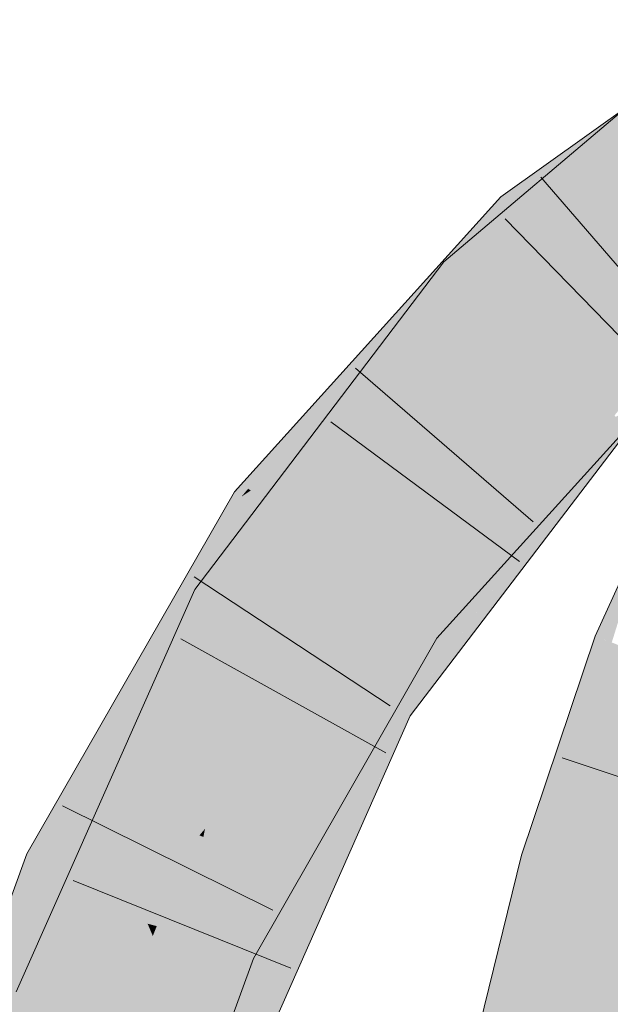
# Model space of a CAD drawing. Extents: x -620 to 300, y 62 to 1162.
# Tile 219 of 256: x 161.654 to 162.245, y 907.356 to 908.341. Entities that reach past the tile are written whole.
import ezdxf

# ---------------------------------------------------------------- set-up
doc = ezdxf.new("R2010")
doc.units = 0
doc.layers.get('0').update_dxf_attribs({"lineweight": 13})
for name, color, linetype, lineweight, true_color in [('E_Leerrohr 25-A06G94UQ8I', 7, 'Continuous', 9, 0xff8000), ('E_Leerrohr 25-Shading', 7, 'Continuous', 9, 0xff8000), ('E_Leerrohr 32-A06G94US8I', 7, 'Continuous', 9, 0x00b300), ('E_Leerrohr 32-Shading', 7, 'Continuous', 9, 0x00b300)]:
    doc.layers.add(name, color=color, linetype=linetype, lineweight=lineweight, true_color=true_color)

# ---------------------------------------------------------------- blocks, each defined once
blk = doc.blocks.new('Shading-A06G94F38I', base_point=(240.49254, 861.00525))
at = {"layer": 'E_Leerrohr 25-Shading', "color": 43, "true_color": 0xd7ab7f}
for points in [[(162.28952, 907.85449), (162.23036, 907.724), (162.24683, 907.71753)], [(162.20755, 907.58832), (162.23036, 907.724), (162.17593, 907.49908), (162.22452, 907.7066)], [(162.24414, 907.71857), (162.23036, 907.724), (162.20755, 907.58832)], [(162.20114, 907.52234), (162.24683, 907.71753), (162.20755, 907.58832), (162.24414, 907.71857)], [(162.26447, 907.71063), (162.24683, 907.71753), (162.20114, 907.52234)], [(162.22452, 907.7066), (162.1566, 907.5047), (162.17593, 907.49908)], [(162.20755, 907.58832), (162.17593, 907.49908), (162.18198, 907.49731)], [(162.19176, 907.49451), (162.20755, 907.58832), (162.18198, 907.49731)], [(162.20114, 907.52234), (162.20755, 907.58832), (162.19176, 907.49451)], [(162.1566, 907.5047), (162.09674, 907.26245), (162.13614, 907.26978), (162.1329, 907.25671)], [(162.1566, 907.5047), (162.13614, 907.26978), (162.17593, 907.49908)], [(162.18198, 907.49731), (162.14217, 907.30457), (162.15839, 907.35968), (162.13614, 907.26978)], [(162.17593, 907.49908), (162.14217, 907.30457), (162.18198, 907.49731)], [(162.18198, 907.49731), (162.15839, 907.35968), (162.18678, 907.49591)], [(162.15839, 907.35968), (162.19176, 907.49451), (162.18678, 907.49591)]]:
    blk.add_solid(points, dxfattribs=at)
at = {"layer": 'E_Leerrohr 25-Shading', "color": 31, "true_color": 0xfabd7f}
for points in [[(162.19176, 907.49451), (162.27664, 907.46979), (162.26447, 907.71063), (162.34676, 907.67841)], [(162.1329, 907.25671), (162.22021, 907.24292), (162.19176, 907.49451), (162.27664, 907.46979)], [(162.27664, 907.46979), (162.22021, 907.24292), (162.36151, 907.44513), (162.28618, 907.23254)]]:
    blk.add_solid(points, dxfattribs=at)
at = {"layer": 'E_Leerrohr 32-Shading', "color": 83, "true_color": 0x7fbd7f}
for points in [[(162.26891, 908.2403), (162.27493, 908.26434), (162.09622, 908.08264), (162.07857, 908.09851)], [(162.1479, 908.15015), (162.27191, 908.24304), (162.13576, 908.16333), (162.26347, 908.25458)], [(162.16054, 908.13635), (162.27307, 908.2439), (162.1479, 908.15015)], [(162.16054, 908.13635), (162.24997, 908.20026), (162.27307, 908.2439), (162.28101, 908.23279)], [(162.25978, 908.20386), (162.26891, 908.2403), (162.10577, 908.07404), (162.09622, 908.08264)], [(162.09395, 908.10315), (162.13576, 908.16333), (162.08691, 908.10925)], [(162.1479, 908.15015), (162.13576, 908.16333), (162.10382, 908.09436), (162.09395, 908.10315)], [(162.1479, 908.15015), (162.10382, 908.09436), (162.16054, 908.13635), (162.11423, 908.08514)], [(162.04813, 908.06635), (162.09395, 908.10315), (162.08691, 908.10925)], [(162.01123, 907.94971), (162.07857, 908.09851), (161.84543, 907.76123), (162.06386, 908.07916)], [(162.04813, 908.06635), (161.88533, 907.86963), (162.09395, 908.10315), (161.97211, 907.92786)], [(162.09395, 908.10315), (161.97211, 907.92786), (162.10382, 908.09436)], [(162.07857, 908.09851), (162.01123, 907.94971), (162.09622, 908.08264)], [(162.10382, 908.09436), (161.97211, 907.92786), (162.11423, 908.08514)], [(162.39798, 908.08826), (162.39717, 908.08942), (162.25647, 907.97046), (162.23712, 907.95569)], [(162.06386, 908.07916), (161.82935, 907.77063), (161.84543, 907.76123)], [(162.01123, 907.94971), (162.10577, 908.07404), (162.09622, 908.08264)], [(161.88269, 907.87134), (162.04813, 908.06635), (161.87592, 907.87567)], [(161.88533, 907.86963), (162.04813, 908.06635), (161.88269, 907.87134)], [(162.25647, 907.97046), (162.23792, 907.95502), (162.38364, 908.0672), (162.24677, 907.94702)], [(162.28896, 907.9967), (162.2346, 907.9361), (162.29158, 907.99384), (162.2504, 907.9458)], [(162.19424, 907.91132), (162.25308, 907.97351), (162.2516, 907.97467)], [(162.25381, 907.9743), (162.19424, 907.91132), (162.26215, 907.9668), (162.2346, 907.9361)], [(162.23712, 907.95569), (162.23792, 907.95502), (162.25647, 907.97046)], [(162.01123, 907.94971), (161.84543, 907.76123), (161.86093, 907.75214)], [(162.19496, 907.87598), (162.27527, 907.95526), (162.24739, 907.94159)], [(162.19496, 907.87598), (162.22452, 907.89044), (162.27527, 907.95526), (162.27966, 907.95135)], [(162.23712, 907.95569), (162.21808, 907.93079), (162.23792, 907.95502)], [(162.23792, 907.95502), (162.21808, 907.93079), (162.24677, 907.94702), (162.23427, 907.93091)], [(162.1172, 907.79047), (162.2504, 907.9458), (162.05394, 907.73474), (162.2346, 907.9361)], [(162.06346, 907.72784), (162.06787, 907.72467), (162.2504, 907.9458), (162.25107, 907.94623)], [(162.19167, 907.87433), (162.19496, 907.87598), (162.24718, 907.94147), (162.24739, 907.94159)], [(162.25026, 907.94385), (162.24677, 907.94702), (162.2394, 907.93097), (162.23427, 907.93091)], [(162.25073, 907.94348), (162.25026, 907.94385), (162.2415, 907.93097), (162.2394, 907.93097)], [(162.25073, 907.94348), (162.2415, 907.93097), (162.25095, 907.94324), (162.2422, 907.93097)], [(162.24664, 907.93719), (162.2422, 907.93097), (162.25313, 907.94128), (162.26433, 907.93121)], [(161.90694, 907.85571), (161.97211, 907.92786), (161.88533, 907.86963)], [(162.17506, 907.85461), (162.23427, 907.93091), (162.01344, 907.66272), (162.21808, 907.93079)], [(162.02219, 907.65759), (162.09105, 907.72791), (162.2394, 907.93097), (162.2415, 907.93097)], [(162.02219, 907.65759), (162.2394, 907.93097), (162.17506, 907.85461)], [(162.20671, 907.90497), (162.2346, 907.9361), (162.0558, 907.75836), (162.19424, 907.91132)], [(162.2415, 907.93097), (162.09105, 907.72791), (162.2422, 907.93097), (162.12144, 907.76166)], [(162.2394, 907.93097), (162.23427, 907.93091), (162.17506, 907.85461)], [(162.19284, 907.85919), (162.2422, 907.93097), (162.18951, 907.85712)], [(162.26433, 907.93121), (162.2422, 907.93097), (162.22452, 907.87915), (162.19284, 907.85919)], [(162.05394, 907.73474), (162.20671, 907.90497), (162.04211, 907.74323), (162.0558, 907.75836)], [(162.22452, 907.89044), (162.19496, 907.87598), (162.08664, 907.73822), (162.08548, 907.73895)], [(162.19284, 907.85919), (162.04503, 907.64423), (162.22452, 907.87915)], [(161.87585, 907.86328), (161.88269, 907.87134), (161.86909, 907.86816), (161.87592, 907.87567)], [(161.87585, 907.86328), (161.88533, 907.86963), (161.88269, 907.87134)], [(161.89879, 907.84674), (161.90694, 907.85571), (161.87585, 907.86328), (161.88533, 907.86963)], [(162.10661, 907.77148), (162.08432, 907.73969), (162.19496, 907.87598), (162.08548, 907.73895)], [(162.10661, 907.77148), (162.19496, 907.87598), (162.19167, 907.87433)], [(161.73099, 907.56512), (161.86909, 907.86816), (161.70175, 907.5769)], [(161.70781, 907.51428), (161.89879, 907.84674), (161.87585, 907.86328)], [(161.87585, 907.86328), (161.86909, 907.86816), (161.73209, 907.5647), (161.73099, 907.56512)], [(162.04503, 907.64423), (162.19284, 907.85919), (162.12375, 907.76489), (162.18951, 907.85712)], [(162.02219, 907.65759), (162.17506, 907.85461), (162.01344, 907.66272)], [(162.1172, 907.79047), (162.05394, 907.73474), (162.05511, 907.73389)], [(162.06346, 907.72784), (162.1172, 907.79047), (162.05511, 907.73389)], [(161.78229, 907.57507), (161.82935, 907.77063), (161.66183, 907.36432), (161.73418, 907.55646)], [(161.82935, 907.77063), (161.78229, 907.57507), (161.84543, 907.76123)], [(162.10661, 907.77148), (162.06787, 907.72467), (162.06857, 907.72418)], [(162.08432, 907.73969), (162.10661, 907.77148), (162.08217, 907.74109)], [(161.78229, 907.57507), (161.86093, 907.75214), (161.84543, 907.76123)], [(162.09105, 907.72791), (162.03391, 907.65076), (162.12144, 907.76166), (162.03989, 907.64722)], [(162.12375, 907.76489), (162.03989, 907.64722), (162.04167, 907.64618)], [(162.04503, 907.64423), (162.12375, 907.76489), (162.04167, 907.64618)], [(162.05394, 907.73474), (162.04211, 907.74323), (162.02806, 907.69226), (161.90114, 907.49744)], [(162.06857, 907.72418), (162.07181, 907.7218), (162.08217, 907.74109), (162.08432, 907.73969)], [(162.05511, 907.73389), (162.05394, 907.73474), (162.02844, 907.69287)], [(162.02844, 907.69287), (162.06346, 907.72784), (162.05511, 907.73389)], [(162.08432, 907.73969), (162.07181, 907.7218), (162.08548, 907.73895)], [(162.08548, 907.73895), (162.07181, 907.7218), (162.08664, 907.73822)], [(162.02844, 907.69287), (161.91309, 907.49316), (162.06346, 907.72784), (161.91615, 907.49194)], [(161.95348, 907.53796), (162.06346, 907.72784), (161.92041, 907.49023), (161.91615, 907.49194)], [(161.99055, 907.59155), (162.06346, 907.72784), (161.95351, 907.53802)], [(162.06787, 907.72467), (162.06346, 907.72784), (162.00786, 907.61652), (161.99055, 907.59155)], [(162.00279, 907.60144), (162.07181, 907.7218), (162.06857, 907.72418)], [(162.06857, 907.72418), (162.06787, 907.72467), (162.02124, 907.63586), (162.00786, 907.61652)], [(162.09105, 907.72791), (162.02219, 907.65759), (162.02582, 907.65546)], [(162.03391, 907.65076), (162.09105, 907.72791), (162.02582, 907.65546)], [(161.90114, 907.49744), (161.85486, 907.41675), (162.02806, 907.69226), (161.8589, 907.41486)], [(161.91309, 907.49316), (162.02844, 907.69287), (161.90793, 907.49524)], [(162.01344, 907.66272), (161.91515, 907.44086), (162.02219, 907.65759)], [(162.02582, 907.65546), (162.02219, 907.65759), (161.94115, 907.48163), (161.91515, 907.44086)], [(162.03391, 907.65076), (162.02582, 907.65546), (161.99246, 907.56195), (161.94115, 907.48163)], [(162.03239, 907.62445), (162.0049, 907.56), (162.04503, 907.64423), (161.96564, 907.46497)], [(162.03391, 907.65076), (161.99246, 907.56195), (162.03989, 907.64722), (162.02371, 907.6109)], [(162.03989, 907.64722), (162.02371, 907.6109), (162.04167, 907.64618), (162.03239, 907.62445)], [(162.03239, 907.62445), (162.04503, 907.64423), (162.04167, 907.64618)], [(162.00786, 907.61652), (161.89937, 907.42102), (162.02124, 907.63586), (162.00279, 907.60144)], [(162.02371, 907.6109), (161.98152, 907.51593), (162.03239, 907.62445), (161.99449, 907.54065)], [(162.03239, 907.62445), (161.99449, 907.54065), (162.00595, 907.5625)], [(161.99055, 907.59155), (161.89937, 907.42102), (162.00786, 907.61652)], [(161.98152, 907.51593), (162.02371, 907.6109), (161.88615, 907.33405), (161.99246, 907.56195)], [(161.89937, 907.42102), (161.99055, 907.59155), (161.87724, 907.40637), (161.95351, 907.53802)], [(161.70781, 907.51428), (161.73099, 907.56512), (161.66115, 907.50623), (161.70175, 907.5769)], [(161.78229, 907.57507), (161.66183, 907.36432), (161.68521, 907.35645)], [(161.73099, 907.56512), (161.70781, 907.51428), (161.73209, 907.5647)], [(161.73418, 907.55646), (161.65051, 907.36816), (161.66183, 907.36432)], [(161.85275, 907.30005), (161.88609, 907.33392), (161.94115, 907.48163), (161.99246, 907.56195)], [(161.99449, 907.54065), (161.92937, 907.38306), (162.00595, 907.5625)], [(162.0049, 907.56), (161.92937, 907.38306), (161.96564, 907.46497)], [(161.99449, 907.54065), (161.88135, 907.29041), (161.92937, 907.38306), (161.88745, 907.28839)], [(161.98152, 907.51593), (161.88135, 907.29041), (161.99449, 907.54065)], [(161.95348, 907.53796), (161.92043, 907.49023), (161.9248, 907.48846)], [(161.70781, 907.51428), (161.66115, 907.50623), (161.69438, 907.49084)], [(161.88135, 907.29041), (161.98152, 907.51593), (161.86792, 907.29492), (161.88615, 907.33405)], [(161.66115, 907.50623), (161.63826, 907.44373), (161.54256, 907.07623), (161.5332, 907.07867)], [(161.66115, 907.50623), (161.54256, 907.07623), (161.69438, 907.49084)], [(161.8589, 907.41486), (161.86597, 907.41156), (161.90793, 907.49524), (161.91309, 907.49316)], [(161.91309, 907.49316), (161.86597, 907.41156), (161.91615, 907.49194)], [(161.91615, 907.49194), (161.86597, 907.41156), (161.92041, 907.49023)], [(161.92043, 907.49023), (161.86597, 907.41156), (161.9248, 907.48846), (161.87724, 907.40637)], [(161.85275, 907.30005), (161.94115, 907.48163), (161.91515, 907.44086)], [(161.85486, 907.41675), (161.82472, 907.33459), (161.8589, 907.41486)], [(161.89937, 907.42102), (161.87724, 907.40637), (161.88809, 907.40137)], [(161.86597, 907.41156), (161.8589, 907.41486), (161.83972, 907.3504), (161.82472, 907.33459)], [(161.87724, 907.40637), (161.86597, 907.41156), (161.86588, 907.37799), (161.83972, 907.3504)], [(161.86588, 907.37799), (161.88809, 907.40137), (161.87724, 907.40637)], [(161.80037, 907.19745), (161.87798, 907.37378), (161.86588, 907.37799), (161.88809, 907.40137)], [(161.72607, 907.02869), (161.86588, 907.37799), (161.77628, 907.20251), (161.83972, 907.3504)], [(161.80037, 907.19745), (161.86588, 907.37799), (161.79417, 907.19879)], [(161.65051, 907.36816), (161.62119, 907.09534), (161.66183, 907.36432)], [(161.80275, 907.19696), (161.8513, 907.30347), (161.80037, 907.19745), (161.87798, 907.37378)], [(161.85576, 907.31329), (161.87798, 907.37378), (161.85136, 907.30365)], [(161.62119, 907.09534), (161.68521, 907.35645), (161.66183, 907.36432)]]:
    blk.add_solid(points, dxfattribs=at)
at = {"layer": 'E_Leerrohr 32-Shading', "color": 83, "true_color": 0x7fd57f}
for points in [[(162.29434, 908.14362), (162.25978, 908.20386), (162.17145, 908.01489), (162.10577, 908.07404)], [(162.28319, 908.13538), (162.24997, 908.20026), (162.21877, 908.073), (162.16054, 908.13635)], [(162.02751, 907.85809), (162.21877, 908.073), (162.11423, 908.08514), (162.16054, 908.13635)], [(162.30327, 908.12805), (162.29434, 908.14362), (162.21248, 908.05786)], [(162.29042, 908.12122), (162.28319, 908.13538), (162.22035, 908.07129), (162.21877, 908.073)], [(162.17145, 908.01489), (162.30424, 908.12634), (162.21248, 908.05786), (162.30327, 908.12805)], [(162.35991, 908.10425), (162.30424, 908.12634), (162.19695, 907.99188), (162.17145, 908.01489)], [(162.252, 908.03687), (162.29042, 908.12122), (162.22035, 908.07129)], [(162.39709, 908.08948), (162.35991, 908.10425), (162.22203, 907.9693), (162.19695, 907.99188)], [(162.23712, 907.95569), (162.39717, 908.08942), (162.22203, 907.9693), (162.39709, 908.08948)], [(162.11423, 908.08514), (161.97211, 907.92786), (161.98602, 907.91034)], [(162.02751, 907.85809), (162.11423, 908.08514), (161.98602, 907.91034)], [(162.10577, 908.07404), (162.01123, 907.94971), (162.17145, 908.01489), (162.07011, 907.8819)], [(162.21877, 908.073), (162.02751, 907.85809), (162.18304, 908.03009)], [(162.22035, 908.07129), (162.21877, 908.073), (162.18304, 908.03009)], [(162.22437, 908.06696), (162.22035, 908.07129), (162.18462, 908.02863), (162.18304, 908.03009)], [(162.21143, 908.00458), (162.252, 908.03687), (162.18462, 908.02863), (162.22437, 908.06696)], [(162.252, 908.03687), (162.21492, 908.00732), (162.28017, 908.00623), (162.24144, 907.98352)], [(162.18013, 908.02686), (162.02751, 907.85809), (162.0643, 907.88739)], [(162.21143, 908.00458), (162.18304, 908.03009), (162.0643, 907.88739), (162.18013, 908.02686)], [(162.21492, 908.00732), (162.02751, 907.85809), (162.24144, 907.98352)], [(162.17145, 908.01489), (162.07011, 907.8819), (162.19695, 907.99188)], [(162.24144, 907.98352), (162.24284, 907.9823), (162.2774, 908.00464)], [(162.24284, 907.9823), (162.25005, 907.97601), (162.2774, 908.00464), (162.28017, 908.00623)], [(162.07011, 907.8819), (162.23712, 907.95569), (162.19695, 907.99188)], [(161.98126, 907.80695), (162.24144, 907.98352), (162.02751, 907.85809)], [(161.98126, 907.80695), (162.04234, 907.7677), (162.24144, 907.98352), (162.25005, 907.97601)], [(162.04282, 907.7674), (162.25005, 907.97601), (162.04234, 907.7677)], [(162.04282, 907.7674), (162.19424, 907.91132), (162.25005, 907.97601), (162.2516, 907.97467)], [(161.99196, 907.80005), (162.05243, 907.90228), (161.86093, 907.75214), (162.01123, 907.94971)], [(162.23712, 907.95569), (162.07011, 907.8819), (161.97853, 907.68323), (161.93718, 907.70746)], [(162.23712, 907.95569), (161.97853, 907.68323), (162.21808, 907.93079)], [(162.02036, 907.86707), (161.97211, 907.92786), (161.97044, 907.79498), (161.89879, 907.84674)], [(161.97853, 907.68323), (162.01344, 907.66272), (162.21808, 907.93079)], [(162.19424, 907.91132), (162.04237, 907.76697), (162.0558, 907.75836)], [(162.06493, 907.88788), (162.05243, 907.90228), (161.99208, 907.80023)], [(161.93718, 907.70746), (162.07011, 907.8819), (161.99208, 907.80023), (162.06493, 907.88788)], [(162.02036, 907.86707), (161.97044, 907.79498), (161.98126, 907.80695)], [(162.02751, 907.85809), (162.02036, 907.86707), (161.98126, 907.80695)], [(161.90259, 907.84399), (161.89879, 907.84674), (161.74966, 907.47876), (161.70781, 907.51428)], [(161.97044, 907.79498), (161.90259, 907.84399), (161.77609, 907.45636), (161.74966, 907.47876)], [(161.99196, 907.80005), (161.86093, 907.75214), (161.92229, 907.71619)], [(161.93079, 907.71118), (161.93718, 907.70746), (161.98099, 907.78687), (161.99196, 907.80005)], [(162.02806, 907.75342), (162.04234, 907.7677), (161.97044, 907.79498), (161.98126, 907.80695)], [(161.97253, 907.79346), (161.97044, 907.79498), (161.83949, 907.53113), (161.77609, 907.45636)], [(162.02806, 907.75342), (161.97253, 907.79346), (161.83949, 907.53113)], [(161.92229, 907.71619), (161.93079, 907.71118), (161.98099, 907.78687)], [(162.04234, 907.7677), (162.02806, 907.75342), (162.04282, 907.7674)], [(162.04237, 907.76697), (162.02806, 907.75342), (162.0558, 907.75836), (162.04211, 907.74323)], [(161.92229, 907.71619), (161.86093, 907.75214), (161.81444, 907.55035), (161.78229, 907.57507)], [(162.04211, 907.74323), (162.02806, 907.75342), (161.88254, 907.58185)], [(162.04211, 907.74323), (161.83784, 907.52295), (161.90114, 907.49744)], [(161.83784, 907.52295), (162.04211, 907.74323), (161.83949, 907.53113), (161.88254, 907.58185)], [(161.93718, 907.70746), (161.92229, 907.71619), (161.85403, 907.52002), (161.81444, 907.55035)], [(161.93718, 907.70746), (161.85403, 907.52002), (161.97853, 907.68323)], [(161.85403, 907.52002), (162.01344, 907.66272), (161.97853, 907.68323)], [(162.01344, 907.66272), (161.85403, 907.52002), (161.83122, 907.30731), (161.76898, 907.32825)], [(162.01344, 907.66272), (161.83122, 907.30731), (161.91515, 907.44086)], [(161.8358, 907.5238), (161.83855, 907.53186), (161.68521, 907.35645), (161.78229, 907.57507)], [(161.8358, 907.5238), (161.68521, 907.35645), (161.74139, 907.33759)], [(161.76898, 907.32825), (161.8358, 907.5238), (161.74139, 907.33759)], [(161.85403, 907.52002), (161.83855, 907.53186), (161.76898, 907.32825)], [(161.83784, 907.52295), (161.83392, 907.52454), (161.79872, 907.48077), (161.80043, 907.48505)], [(161.83949, 907.53113), (161.83392, 907.52454), (161.83578, 907.5238)], [(161.83784, 907.52295), (161.83949, 907.53113), (161.83578, 907.5238)], [(161.70781, 907.51428), (161.69438, 907.49084), (161.77609, 907.45636), (161.77461, 907.4538)], [(161.85486, 907.41675), (161.83784, 907.52295), (161.78584, 907.44861), (161.79872, 907.48077)], [(161.83784, 907.52295), (161.85486, 907.41675), (161.90114, 907.49744)], [(161.69438, 907.49084), (161.54256, 907.07623), (161.72026, 907.47894), (161.6264, 907.0545)], [(161.80043, 907.48505), (161.77609, 907.45636), (161.79872, 907.48077)], [(161.6264, 907.0545), (161.62811, 907.05408), (161.72026, 907.47894), (161.77461, 907.4538)], [(161.79872, 907.48077), (161.77609, 907.45636), (161.78584, 907.44861), (161.77461, 907.4538)], [(161.62962, 907.05365), (161.77461, 907.4538), (161.62811, 907.05408)], [(161.62962, 907.05365), (161.70001, 907.16711), (161.77461, 907.4538), (161.78204, 907.43616)], [(161.78584, 907.44861), (161.77461, 907.4538), (161.78204, 907.43616)], [(161.85483, 907.41663), (161.85486, 907.41675), (161.78204, 907.43616), (161.78584, 907.44861)], [(161.78204, 907.43616), (161.75102, 907.33441), (161.7872, 907.42389)], [(161.79118, 907.43372), (161.78204, 907.43616), (161.7872, 907.42389)], [(161.83122, 907.30731), (161.85275, 907.30005), (161.91515, 907.44086)], [(161.81633, 907.35461), (161.85483, 907.41663), (161.7872, 907.42389), (161.79118, 907.43372)], [(161.75102, 907.33441), (161.70001, 907.16711), (161.7872, 907.42389), (161.81633, 907.35461)], [(161.81633, 907.35461), (161.82472, 907.33459), (161.85483, 907.41663)], [(161.76898, 907.32825), (161.68521, 907.35645), (161.6539, 907.07855), (161.62119, 907.09534)]]:
    blk.add_solid(points, dxfattribs=at)
blk = doc.blocks.new('Referenz-A06G94UU8I')
at = {"layer": 'E_Leerrohr 25-A06G94UQ8I', "linetype": 'Continuous', "ltscale": 0.13}
for p, q in [((162.23037, 907.72397), (162.32143, 907.92488)), ((162.1566, 907.50469), (162.23037, 907.72397)), ((162.41996, 907.52741), (162.19719, 907.60222)), ((162.09674, 907.26245), (162.1566, 907.50469))]:
    blk.add_line(p, q, dxfattribs=at)
at = {"layer": 'E_Leerrohr 32-A06G94US8I', "linetype": 'Continuous', "ltscale": 0.13}
for p, q in [((162.13576, 908.16333), (162.38391, 908.34063)), ((162.07857, 908.09853), (162.27493, 908.26434)), ((162.32923, 908.00523), (162.17572, 908.18317)), ((161.8691, 907.86814), (162.13576, 908.16333)), ((162.30401, 907.97316), (162.14009, 908.14155)), ((161.82935, 907.77066), (162.07857, 908.09853)), ((162.16799, 907.83828), (161.99026, 907.99201)), ((162.0718, 907.72182), (162.30495, 907.97928)), ((162.15445, 907.79872), (161.96549, 907.93843)), ((162.04502, 907.64423), (162.26433, 907.9312)), ((161.66114, 907.50623), (161.8691, 907.86814)), ((162.02479, 907.65405), (161.82852, 907.78329)), ((161.65052, 907.36816), (161.82935, 907.77066)), ((162.02069, 907.60707), (161.81523, 907.72114)), ((161.88809, 907.40137), (162.0718, 907.72182)), ((161.88745, 907.28837), (162.04502, 907.64423)), ((161.90749, 907.44971), (161.6969, 907.554)), ((161.50712, 907.08545), (161.66114, 907.50623)), ((161.92558, 907.39169), (161.70759, 907.47947)), ((161.74912, 907.02269), (161.88809, 907.40137))]:
    blk.add_line(p, q, dxfattribs=at)

msp = doc.modelspace()

# ---------------------------------------------------------------- block references
at = {"color": 8, "lineweight": 25, "ltscale": 0.25, "true_color": 0x808080}
msp.add_blockref('Referenz-A06G94UU8I', (0, 0), dxfattribs=at)
msp.add_blockref('Shading-A06G94F38I', (240.49254, 861.00525))

doc.saveas('drawing.dxf')
